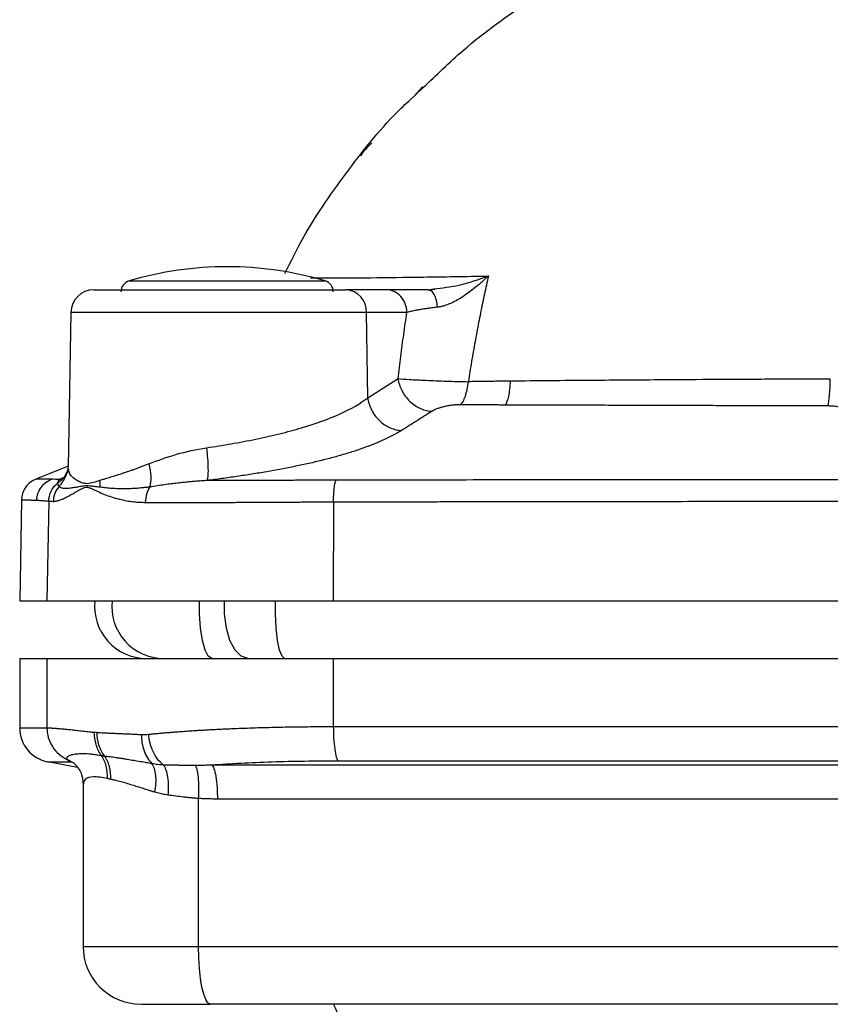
# Model space of a CAD drawing. Header units: millimetres. Extents: x 448 to 1828, y 150 to 1321.
# Tile 58 of 61: x 1615 to 1685, y 786 to 872. Entities that reach past the tile are written whole.
import ezdxf

# ---------------------------------------------------------------- set-up
doc = ezdxf.new("R2010")
doc.units = ezdxf.units.MM

msp = doc.modelspace()

# ---------------------------------------------------------------- linework, layer by layer
at = {"color": 8, "linetype": 'Continuous', "lineweight": 25}
for p, q in [((1648.441, 864.632), (1649.701, 865.807)), ((1624.174, 849.027), (1641.177, 849.027)), ((1618.624, 832.028), (1618.14, 831.787)), ((1618.14, 831.787), (1618.51, 831.955)), ((1619.301, 807.183), (1618.801, 807.493)), ((1620.175, 791.256), (1630.207, 791.256))]:
    msp.add_line(p, q, dxfattribs=at)
at = {"color": 7, "linetype": 'Continuous', "lineweight": 25}
for p, q in [((1649.632, 865.88), (1648.842, 865.006)), ((1646.496, 848.256), (1642.98, 848.256)), ((1650.125, 848.256), (1650.605, 848.33)), ((1650.252, 848.207), (1650.125, 848.256)), ((1650.713, 848.286), (1650.233, 848.232)), ((1619.112, 846.291), (1618.879, 832.893)), ((1644.877, 838.873), (1644.762, 846.291)), ((1648.278, 846.291), (1644.762, 846.291)), ((1644.877, 838.873), (1647.508, 840.543)), ((1618.88, 832.955), (1616.078, 831.823)), ((1618.854, 832.635), (1618.57, 832.023)), ((1618.897, 832.655), (1618.786, 832.361)), ((1614.828, 830.02), (1614.675, 821.256)), ((1617.192, 829.916), (1617.042, 821.256)), ((1641.917, 829.855), (1641.893, 821.256)), ((1614.675, 821.256), (1617.042, 821.256)), ((1617.042, 821.256), (1641.893, 821.256)), ((1641.893, 821.256), (1763.458, 821.256)), ((1614.675, 816.256), (1614.675, 810.228)), ((1614.675, 816.256), (1617.042, 816.256)), ((1617.042, 816.256), (1617.042, 810.232)), ((1617.042, 816.256), (1641.893, 816.256)), ((1641.893, 816.256), (1641.893, 810.343)), ((1641.893, 816.256), (1763.458, 816.256)), ((1619.7, 806.78), (1617.103, 807.285)), ((1620.175, 805.348), (1620.175, 791.256)), ((1620.175, 805.348), (1620.175, 805.348)), ((1630.207, 791.256), (1630.207, 804.095)), ((1630.207, 791.256), (1687.43, 791.256))]:
    msp.add_line(p, q, dxfattribs=at)
at = {"color": 8, "linetype": 'Continuous', "lineweight": 25, "flags": 128}
for points in [[(1644.762, 846.291), (1643.571, 846.291), (1642.078, 846.291), (1640.322, 846.291), (1638.355, 846.291), (1636.229, 846.291), (1634.005, 846.291), (1631.743, 846.291), (1629.508, 846.291), (1627.36, 846.291), (1625.361, 846.291), (1623.565, 846.291), (1622.022, 846.291), (1620.775, 846.291), (1619.859, 846.291), (1619.3, 846.291), (1619.112, 846.291)], [(1631.349, 816.256), (1631.043, 816.439), (1630.762, 816.971), (1630.528, 817.81), (1630.361, 818.887), (1630.274, 820.116), (1630.27, 821.256)], [(1634.481, 816.256), (1633.901, 816.439), (1633.369, 816.971), (1632.926, 817.81), (1632.609, 818.887), (1632.444, 820.116), (1632.436, 821.256)], [(1637.669, 816.256), (1637.441, 816.439), (1637.231, 816.971), (1637.057, 817.81), (1636.932, 818.887), (1636.867, 820.116), (1636.864, 821.256)]]:
    msp.add_lwpolyline(points, dxfattribs=at)
at = {"color": 7, "linetype": 'Continuous', "lineweight": 25, "flags": 128}
msp.add_lwpolyline([(1631.194, 786.256), (1631.002, 786.353), (1630.817, 786.637), (1630.646, 787.099), (1630.496, 787.721), (1630.373, 788.479), (1630.282, 789.343), (1630.226, 790.281), (1630.207, 791.256)], dxfattribs=at)
at = {"color": 7, "linetype": 'Continuous', "lineweight": 25}
for centre, radius, start, end in [((1632.675, 820.256), 30, 73.538, 106.462), ((1624.457, 848.068), 1, 106.462, 180), ((1640.893, 848.068), 1, 0, 73.538), ((1621.112, 846.256), 2, 90, 179), ((1642.867, 846.364), 1.896, 357.81584, 86.58915), ((1625.675, 820.756), 4.5, 173.62063, 270), ((1627.175, 820.756), 4.5, 173.62063, 270), ((1617.675, 810.229), 3, 180, 258.99999), ((1625.175, 791.256), 5, 180, 270), ((1637.646, 783.985), 4.827, 351.3251, 28.0761)]:
    msp.add_arc(centre, radius, start, end, dxfattribs=at)
for points, knots in [([(1649.701, 865.807), (1650.833, 866.904), (1653.726, 869.705), (1659.004, 873.512), (1663.326, 875.822), (1665.487, 876.977)], [0, 0, 0, 0, 0.2433361, 0.6216702, 1, 1, 1, 1]), ([(1637.676, 849.659), (1638.209, 850.734), (1639.782, 853.907), (1643.195, 858.705), (1646.279, 862.642), (1648.22, 864.429), (1648.441, 864.632)], [0, 0, 0, 0, 0.194136, 0.572796, 0.951454, 1, 1, 1, 1]), ([(1645.217, 861.001), (1644.94, 860.725), (1644.58, 860.365), (1644.306, 859.95), (1644.242, 859.854)], [0, 0, 0, 0, 0.768615, 1, 1, 1, 1]), ([(1655.35, 849.457), (1655.271, 849.381), (1655.112, 849.228), (1654.865, 849.002), (1654.609, 848.777), (1654.246, 848.471), (1653.804, 848.122), (1653.25, 847.723), (1652.709, 847.382), (1652.219, 847.127), (1651.828, 846.963), (1651.521, 846.86), (1651.225, 846.784), (1651.033, 846.757), (1650.94, 846.744)], [0, 0, 0, 0, 0.060627, 0.122482, 0.185578, 0.249925, 0.386787, 0.499736, 0.633662, 0.749863, 0.817147, 0.881133, 0.942008, 1, 1, 1, 1]), ([(1655.35, 849.457), (1655.291, 849.193), (1655.173, 848.664), (1655, 847.863), (1654.831, 847.054), (1654.665, 846.236), (1654.503, 845.41), (1654.345, 844.575), (1654.189, 843.732), (1654.038, 842.88), (1653.89, 842.02), (1653.745, 841.152), (1653.653, 840.569), (1653.606, 840.276)], [0, 0, 0, 0, 0.088027, 0.176613, 0.265764, 0.355487, 0.445787, 0.536669, 0.628139, 0.720203, 0.812864, 0.906128, 1, 1, 1, 1]), ([(1621.112, 848.256), (1621.112, 848.256), (1621.987, 848.256), (1625.203, 848.256), (1627.452, 848.256), (1632.503, 848.256), (1635.16, 848.256), (1639.877, 848.256), (1641.801, 848.256), (1642.98, 848.256)], [0, 0, 0, 0, 0.25, 0.25, 0.5, 0.5, 0.75, 0.75, 1, 1, 1, 1]), ([(1648.278, 846.291), (1648.274, 846.55), (1648.225, 846.808), (1648.043, 847.284), (1647.91, 847.501), (1647.581, 847.864), (1647.384, 848.009), (1646.957, 848.206), (1646.727, 848.256), (1646.496, 848.256)], [0, 0, 0, 0, 0.25, 0.25, 0.5, 0.5, 0.75, 0.75, 1, 1, 1, 1]), ([(1650.125, 848.256), (1650.054, 848.256), (1649.899, 848.256), (1649.652, 848.256), (1649.371, 848.256), (1649.062, 848.256), (1648.726, 848.256), (1648.371, 848.256), (1647.97, 848.256), (1647.566, 848.256), (1647.194, 848.256), (1646.902, 848.256), (1646.675, 848.256), (1646.552, 848.256), (1646.496, 848.256)], [0, 0, 0, 0, 0.045603, 0.099824, 0.162649, 0.23407, 0.314094, 0.402732, 0.500007, 0.630411, 0.745623, 0.845635, 0.930432, 1, 1, 1, 1]), ([(1647.508, 840.543), (1647.547, 840.865), (1647.625, 841.509), (1647.747, 842.472), (1647.873, 843.432), (1648.003, 844.389), (1648.138, 845.342), (1648.231, 845.975), (1648.278, 846.291)], [0, 0, 0, 0, 0.166733, 0.333417, 0.500069, 0.666705, 0.833344, 1, 1, 1, 1]), ([(1650.94, 846.744), (1650.874, 846.737), (1650.739, 846.721), (1650.536, 846.695), (1650.328, 846.668), (1650.076, 846.634), (1649.756, 846.586), (1649.377, 846.525), (1649.042, 846.464), (1648.745, 846.404), (1648.499, 846.349), (1648.348, 846.31), (1648.278, 846.291)], [0, 0, 0, 0, 0.057488, 0.11837, 0.182584, 0.25005, 0.358233, 0.499996, 0.653089, 0.750116, 0.883, 1, 1, 1, 1]), ([(1647.508, 840.543), (1647.557, 840.212), (1647.662, 839.857), (1648.007, 839.173), (1648.246, 838.845), (1648.816, 838.298), (1649.146, 838.081), (1649.815, 837.794), (1650.152, 837.723), (1650.461, 837.712)], [0, 0, 0, 0, 0.25, 0.25, 0.5, 0.5, 0.75, 0.75, 1, 1, 1, 1]), ([(1647.508, 840.543), (1647.764, 840.521), (1648.273, 840.484), (1649.164, 840.434), (1649.928, 840.397), (1650.785, 840.361), (1652.017, 840.316), (1652.985, 840.289), (1653.606, 840.276)], [-0.000009, -0.000009, -0.000009, -0.000009, 0.25, 0.375, 0.5, 0.625, 0.75, 0.999998, 0.999998, 0.999998, 0.999998]), ([(1652.947, 838.28), (1653.02, 838.347), (1653.092, 838.442), (1653.23, 838.692), (1653.296, 838.846), (1653.413, 839.2), (1653.464, 839.4), (1653.549, 839.825), (1653.582, 840.05), (1653.606, 840.276)], [0, 0, 0, 0, 0.25, 0.25, 0.5, 0.5, 0.75, 0.75, 1, 1, 1, 1]), ([(1657.247, 840.322), (1657.023, 840.321), (1656.598, 840.318), (1655.989, 840.309), (1655.434, 840.301), (1654.92, 840.295), (1654.447, 840.289), (1654.013, 840.283), (1653.737, 840.278), (1653.606, 840.276)], [0, 0, 0, 0, 0.182322, 0.346223, 0.497435, 0.638561, 0.76963, 0.890208, 1, 1, 1, 1]), ([(1657.247, 840.322), (1657.233, 840.089), (1657.212, 839.856), (1657.158, 839.415), (1657.125, 839.208), (1657.048, 838.84), (1657.005, 838.68), (1656.913, 838.42), (1656.864, 838.321), (1656.816, 838.252)], [0, 0, 0, 0, 0.25, 0.25, 0.5, 0.5, 0.75, 0.75, 1, 1, 1, 1]), ([(1685.024, 840.51), (1684.536, 840.508), (1683.498, 840.503), (1681.846, 840.495), (1680.003, 840.486), (1677.162, 840.472), (1674.164, 840.455), (1670.664, 840.434), (1667.581, 840.412), (1664.12, 840.385), (1660.691, 840.356), (1658.396, 840.334), (1657.247, 840.322)], [0, 0, 0, 0, 0.052216, 0.111286, 0.177214, 0.250004, 0.416664, 0.500002, 0.627613, 0.750012, 0.874907, 1, 1, 1, 1]), ([(1684.821, 838.169), (1684.845, 838.249), (1684.869, 838.365), (1684.914, 838.665), (1684.935, 838.849), (1684.971, 839.27), (1684.986, 839.505), (1685.01, 839.999), (1685.019, 840.256), (1685.024, 840.51)], [0, 0, 0, 0, 0.25, 0.25, 0.5, 0.5, 0.75, 0.75, 1, 1, 1, 1]), ([(1630.882, 834.54), (1631.595, 834.646), (1633.039, 834.879), (1634.818, 835.214), (1636.198, 835.511), (1637.554, 835.829), (1639.822, 836.437), (1642.627, 837.458), (1644.256, 838.392), (1644.877, 838.873)], [0, 0, 0, 0, 0.125, 0.25, 0.3125, 0.375, 0.5, 0.75, 1, 1, 1, 1]), ([(1644.877, 838.873), (1644.925, 838.543), (1645.135, 837.836), (1645.849, 836.851), (1646.832, 836.2), (1647.503, 836.056), (1647.809, 836.043)], [0, 0, 0, 0, 0.250294, 0.500696, 0.751097, 1, 1, 1, 1]), ([(1650.461, 837.712), (1650.028, 837.439), (1649.144, 836.882), (1648.26, 836.326), (1647.809, 836.043)], [0, 0, 0, 0, 0.489821, 1, 1, 1, 1]), ([(1652.947, 838.28), (1652.907, 838.28), (1652.827, 838.28), (1652.703, 838.276), (1652.577, 838.27), (1652.449, 838.26), (1652.318, 838.248), (1652.107, 838.223), (1651.814, 838.177), (1651.47, 838.102), (1651.154, 838.015), (1650.91, 837.93), (1650.723, 837.852), (1650.58, 837.783), (1650.501, 837.736), (1650.461, 837.712)], [0, 0, 0, 0, 0.040801, 0.081599, 0.122681, 0.164328, 0.206814, 0.250394, 0.372409, 0.50019, 0.622956, 0.749836, 0.832307, 0.91547, 1, 1, 1, 1]), ([(1656.816, 838.252), (1656.651, 838.252), (1656.326, 838.254), (1655.894, 838.257), (1655.409, 838.261), (1654.777, 838.267), (1653.917, 838.274), (1653.28, 838.278), (1652.947, 838.28)], [0, 0, 0, 0, 0.12627, 0.249762, 0.331942, 0.500145, 0.737952, 1, 1, 1, 1]), ([(1684.821, 838.169), (1684.392, 838.17), (1683.49, 838.172), (1682.07, 838.176), (1680.513, 838.18), (1678.821, 838.185), (1676.994, 838.19), (1675.033, 838.196), (1672.938, 838.203), (1670.624, 838.21), (1668.205, 838.218), (1665.795, 838.225), (1663.596, 838.232), (1661.606, 838.238), (1659.825, 838.244), (1658.25, 838.248), (1657.271, 838.251), (1656.816, 838.252)], [0, 0, 0, 0, 0.045509, 0.095888, 0.151131, 0.21123, 0.276177, 0.345963, 0.420579, 0.500015, 0.593679, 0.679905, 0.758709, 0.830107, 0.894113, 0.95074, 1, 1, 1, 1]), ([(1686.503, 837.361), (1686.514, 837.377), (1686.535, 837.408), (1686.555, 837.456), (1686.566, 837.503), (1686.569, 837.55), (1686.562, 837.597), (1686.536, 837.675), (1686.458, 837.781), (1686.274, 837.906), (1686.01, 838.015), (1685.726, 838.086), (1685.468, 838.128), (1685.261, 838.151), (1685.044, 838.166), (1684.895, 838.168), (1684.821, 838.169)], [0, 0, 0, 0, 0.042092, 0.083822, 0.125345, 0.166816, 0.208387, 0.250208, 0.376781, 0.499927, 0.624923, 0.74985, 0.812479, 0.874753, 0.937648, 1, 1, 1, 1]), ([(1647.809, 836.043), (1647.746, 836.003), (1647.618, 835.925), (1647.416, 835.807), (1647.204, 835.689), (1646.982, 835.571), (1646.75, 835.454), (1646.352, 835.26), (1645.754, 834.993), (1644.915, 834.661), (1644.002, 834.337), (1643.028, 834.027), (1641.988, 833.729), (1640.546, 833.355), (1638.596, 832.917), (1636.529, 832.529), (1634.813, 832.244), (1633.739, 832.079), (1632.875, 831.955), (1632.228, 831.865), (1631.579, 831.778), (1631.147, 831.723), (1630.93, 831.696)], [0, 0, 0, 0, 0.020588, 0.041261, 0.062032, 0.082918, 0.103932, 0.125089, 0.187113, 0.25005, 0.312144, 0.37508, 0.437261, 0.500077, 0.62255, 0.749927, 0.811959, 0.874957, 0.906029, 0.937212, 0.968528, 1, 1, 1, 1]), ([(1630.882, 834.54), (1630.918, 834.236), (1630.95, 833.916), (1630.996, 833.293), (1631.012, 832.992), (1631.021, 832.462), (1631.015, 832.235), (1630.984, 831.888), (1630.96, 831.767), (1630.93, 831.696)], [0, 0, 0, 0, 0.25, 0.25, 0.5, 0.5, 0.75, 0.75, 1, 1, 1, 1]), ([(1618.904, 832.648), (1618.897, 832.665), (1618.871, 832.734), (1618.883, 832.824), (1618.893, 832.892)], [0, 0, 0, 0, 0.252489, 1, 1, 1, 1]), ([(1625.892, 833.142), (1625.79, 833.101), (1625.586, 833.019), (1625.285, 832.903), (1624.988, 832.792), (1624.697, 832.686), (1624.41, 832.585), (1624.127, 832.487), (1623.85, 832.394), (1623.497, 832.277), (1623.055, 832.135), (1622.567, 831.983), (1622.15, 831.854), (1621.843, 831.76), (1621.679, 831.709), (1621.614, 831.689)], [0, 0, 0, 0, 0.063195, 0.1260665, 0.188681, 0.2511032, 0.3133961, 0.3756197, 0.4378144, 0.500008, 0.6182703, 0.7500339, 0.8608774, 0.9441965, 1, 1, 1, 1]), ([(1616.095, 831.83), (1615.922, 831.743), (1615.568, 831.566), (1615.157, 831.12), (1614.887, 830.578), (1614.847, 830.184), (1614.828, 829.991)], [0, 0, 0, 0, 0.245112, 0.499906, 0.754753, 1, 1, 1, 1]), ([(1617.441, 831.805), (1617.39, 831.806), (1617.296, 831.808), (1617.174, 831.811), (1617.073, 831.813), (1616.991, 831.814), (1616.928, 831.815), (1616.88, 831.816), (1616.777, 831.817), (1616.611, 831.82), (1616.417, 831.821), (1616.261, 831.821), (1616.153, 831.821), (1616.086, 831.822), (1616.081, 831.823), (1616.078, 831.823)], [0, 0, 0, 0, 0.055095, 0.103728, 0.145901, 0.181615, 0.21087, 0.233666, 0.250003, 0.362642, 0.499996, 0.625007, 0.750014, 0.875132, 1, 1, 1, 1]), ([(1616.159, 829.992), (1616.17, 830.363), (1616.295, 830.767), (1616.758, 831.422), (1617.096, 831.673), (1617.441, 831.805)], [0, 0, 0, 0, 0.5, 0.5, 1, 1, 1, 1]), ([(1617.995, 831.484), (1617.997, 831.509), (1618.002, 831.558), (1618.023, 831.626), (1618.052, 831.688), (1618.089, 831.744), (1618.122, 831.776), (1618.138, 831.792)], [0, 0, 0, 0, 0.219375, 0.429036, 0.629009, 0.819322, 1, 1, 1, 1]), ([(1630.931, 831.694), (1630.794, 831.686), (1630.517, 831.668), (1630.098, 831.638), (1629.67, 831.602), (1629.234, 831.562), (1628.789, 831.517), (1628.318, 831.466), (1627.803, 831.404), (1627.232, 831.329), (1626.608, 831.24), (1626.186, 831.173), (1625.965, 831.137)], [0, 0, 0, 0, 0.076715, 0.156055, 0.238037, 0.322679, 0.41, 0.500016, 0.604494, 0.722545, 0.854326, 1, 1, 1, 1]), ([(1642.13, 831.735), (1641.955, 831.734), (1641.592, 831.732), (1641.032, 831.728), (1640.438, 831.725), (1639.813, 831.722), (1638.898, 831.717), (1637.714, 831.711), (1636.473, 831.706), (1635.072, 831.702), (1633.821, 831.699), (1632.581, 831.696), (1631.713, 831.695), (1631.181, 831.694), (1630.931, 831.694)], [0, 0, 0, 0, 0.04403, 0.091052, 0.141062, 0.194052, 0.25002, 0.375123, 0.500006, 0.576398, 0.749995, 0.842749, 0.926078, 1, 1, 1, 1]), ([(1641.917, 829.855), (1641.916, 830.051), (1641.923, 830.463), (1641.967, 831.049), (1642.041, 831.502), (1642.1, 831.678), (1642.13, 831.735)], [0, 0, 0, 0, 0.249846, 0.499941, 0.750036, 1, 1, 1, 1]), ([(1692.497, 831.765), (1691.945, 831.765), (1689.986, 831.765), (1685.769, 831.763), (1679.789, 831.76), (1673.325, 831.757), (1666.734, 831.754), (1660.648, 831.752), (1654.784, 831.746), (1650.903, 831.739), (1647.98, 831.739), (1646.359, 831.741), (1644.884, 831.741), (1644.103, 831.74), (1643.533, 831.739), (1643.059, 831.737), (1642.59, 831.735), (1642.28, 831.735), (1642.13, 831.735)], [0, 0, 0, 0, 0.032712, 0.116072, 0.250003, 0.38744, 0.499999, 0.641959, 0.749997, 0.849996, 0.874019, 0.924997, 0.947065, 0.962499, 0.971869, 0.98125, 0.990997, 1, 1, 1, 1]), ([(1617.192, 829.916), (1617.197, 830.2), (1617.266, 830.503), (1617.543, 831.057), (1617.751, 831.304), (1617.993, 831.486)], [0, 0, 0, 0, 0.5, 0.5, 1, 1, 1, 1]), ([(1618.088, 831.188), (1617.929, 831.006), (1617.802, 830.793), (1617.634, 830.345), (1617.593, 830.112), (1617.588, 829.891)], [0, 0, 0, 0, 0.5, 0.5, 1, 1, 1, 1]), ([(1617.588, 829.891), (1617.62, 829.891), (1617.682, 829.892), (1617.783, 829.903), (1617.889, 829.922), (1618.001, 829.95), (1618.128, 829.99), (1618.273, 830.045), (1618.493, 830.141), (1618.736, 830.265), (1618.99, 830.397), (1619.18, 830.498), (1619.38, 830.612), (1619.601, 830.746), (1619.833, 830.879), (1620.03, 830.98), (1620.181, 831.047), (1620.344, 831.106), (1620.551, 831.134), (1620.81, 831.054), (1621.07, 830.933), (1621.338, 830.805), (1621.704, 830.632), (1622.183, 830.43), (1622.804, 830.221), (1623.449, 830.043), (1624.054, 829.922), (1624.593, 829.852), (1625.078, 829.811), (1625.411, 829.804), (1625.577, 829.8)], [0, 0, 0, 0, 0.025309, 0.050452, 0.075439, 0.10028, 0.124985, 0.156043, 0.187491, 0.249979, 0.284205, 0.312438, 0.339782, 0.374985, 0.409646, 0.437267, 0.454885, 0.46865, 0.500081, 0.531371, 0.562635, 0.593861, 0.625092, 0.687572, 0.750047, 0.815504, 0.875011, 0.916924, 0.958573, 1, 1, 1, 1]), ([(1618.088, 831.188), (1618.075, 831.208), (1618.051, 831.246), (1618.025, 831.301), (1618.007, 831.353), (1617.996, 831.4), (1617.991, 831.445), (1617.993, 831.473), (1617.993, 831.486)], [0, 0, 0, 0, 0.18671, 0.365339, 0.535943, 0.698566, 0.853243, 1, 1, 1, 1]), ([(1621.613, 831.127), (1621.542, 831.133), (1621.397, 831.144), (1621.183, 831.168), (1620.962, 831.195), (1620.736, 831.225), (1620.506, 831.241), (1620.296, 831.227), (1620.101, 831.2), (1619.914, 831.167), (1619.674, 831.124), (1619.447, 831.085), (1619.155, 831.041), (1618.836, 831.002), (1618.557, 831), (1618.279, 831.034), (1618.168, 831.123), (1618.088, 831.188)], [0, 0, 0, 0, 0.035707, 0.073634, 0.113828, 0.156472, 0.20189, 0.250006, 0.285651, 0.327507, 0.375575, 0.454966, 0.500131, 0.616652, 0.75005, 0.819939, 1, 1, 1, 1]), ([(1625.965, 831.137), (1625.846, 831.122), (1625.591, 831.089), (1625.185, 831.047), (1624.704, 831.006), (1624.171, 830.979), (1623.622, 830.97), (1623.083, 830.983), (1622.556, 831.018), (1622.057, 831.068), (1621.752, 831.109), (1621.613, 831.127)], [0, 0, 0, 0, 0.072346, 0.155652, 0.250179, 0.374211, 0.499737, 0.616983, 0.750375, 0.885655, 1, 1, 1, 1]), ([(1625.965, 831.137), (1625.859, 830.978), (1625.653, 830.549), (1625.581, 830.061), (1625.577, 829.8)], [0.1053364, 0.1053364, 0.1053364, 0.1053364, 0.4897212, 1.0000006, 1.0000006, 1.0000006, 1.0000006]), ([(1614.828, 830.004), (1614.829, 830.005), (1614.831, 830.006), (1614.847, 830.008), (1614.871, 830.01), (1614.904, 830.012), (1614.945, 830.013), (1614.992, 830.014), (1615.046, 830.014), (1615.105, 830.015), (1615.168, 830.015), (1615.236, 830.015), (1615.307, 830.014), (1615.381, 830.014), (1615.458, 830.013), (1615.536, 830.012), (1615.615, 830.01), (1615.694, 830.008), (1615.774, 830.006), (1615.853, 830.004), (1615.932, 830.001), (1616.009, 829.999), (1616.084, 829.995), (1616.135, 829.993), (1616.159, 829.992)], [0, 0, 0, 0, 0.062955, 0.124243, 0.183865, 0.241819, 0.298107, 0.352729, 0.405683, 0.456971, 0.506592, 0.554547, 0.600835, 0.645456, 0.68841, 0.729698, 0.769319, 0.807274, 0.843561, 0.878182, 0.911137, 0.942424, 0.972046, 1, 1, 1, 1]), ([(1616.159, 829.992), (1616.209, 829.989), (1616.309, 829.984), (1616.47, 829.974), (1616.638, 829.962), (1616.814, 829.949), (1616.998, 829.934), (1617.127, 829.922), (1617.192, 829.916)], [0, 0, 0, 0, 0.166647, 0.333301, 0.499964, 0.666634, 0.833313, 1, 1, 1, 1]), ([(1641.917, 829.855), (1642.563, 829.855), (1643.855, 829.856), (1645.796, 829.858), (1647.737, 829.86), (1649.681, 829.862), (1651.626, 829.864), (1653.573, 829.866), (1657.144, 829.871), (1662.346, 829.879), (1668.471, 829.887), (1673.801, 829.894), (1678.243, 829.899), (1682.426, 829.903), (1686.35, 829.905), (1690.013, 829.907), (1693.414, 829.907), (1695.595, 829.906), (1696.641, 829.906)], [0, 0, 0, 0, 0.035709, 0.071419, 0.107132, 0.142846, 0.178563, 0.214281, 0.250001, 0.375012, 0.499999, 0.585756, 0.666737, 0.742941, 0.81437, 0.881023, 0.942899, 1, 1, 1, 1]), ([(1625.577, 829.8), (1625.701, 829.8), (1625.948, 829.799), (1626.328, 829.799), (1626.714, 829.798), (1627.106, 829.797), (1627.506, 829.797), (1627.911, 829.796), (1628.323, 829.796), (1628.741, 829.796), (1629.165, 829.797), (1629.596, 829.797), (1630.032, 829.797), (1630.474, 829.798), (1630.921, 829.799), (1631.375, 829.8), (1631.833, 829.801), (1632.297, 829.802), (1632.766, 829.803), (1633.239, 829.805), (1633.718, 829.807), (1634.202, 829.809), (1634.69, 829.811), (1635.182, 829.813), (1635.679, 829.815), (1636.18, 829.818), (1636.684, 829.82), (1637.193, 829.823), (1637.705, 829.826), (1638.221, 829.829), (1638.74, 829.832), (1639.263, 829.836), (1639.788, 829.839), (1640.316, 829.843), (1640.847, 829.847), (1641.381, 829.851), (1641.738, 829.854), (1641.917, 829.855)], [0, 0, 0, 0, 0.028037, 0.056106, 0.084206, 0.112338, 0.140501, 0.168696, 0.196922, 0.225179, 0.253468, 0.281788, 0.310139, 0.338522, 0.366937, 0.395382, 0.42386, 0.452368, 0.480908, 0.50948, 0.538083, 0.566717, 0.595382, 0.62408, 0.652808, 0.681568, 0.710359, 0.739182, 0.768036, 0.796922, 0.825839, 0.854787, 0.883767, 0.912778, 0.941821, 0.970895, 1, 1, 1, 1]), ([(1617.042, 810.232), (1617.069, 810.231), (1617.121, 810.231), (1617.213, 810.229), (1617.315, 810.225), (1617.427, 810.219), (1617.55, 810.212), (1617.682, 810.203), (1617.825, 810.192), (1617.978, 810.18), (1618.142, 810.167), (1618.315, 810.151), (1618.499, 810.134), (1618.693, 810.116), (1618.896, 810.095), (1619.11, 810.074), (1619.334, 810.05), (1619.568, 810.025), (1619.812, 809.999), (1620.065, 809.97), (1620.328, 809.94), (1620.601, 809.909), (1620.883, 809.876), (1621.079, 809.852), (1621.177, 809.841)], [0, 0, 0, 0, 0.044986, 0.090013, 0.135084, 0.180197, 0.225353, 0.270554, 0.315798, 0.361087, 0.40642, 0.451799, 0.497223, 0.542693, 0.58821, 0.633773, 0.679383, 0.72504, 0.770745, 0.816499, 0.8623, 0.908151, 0.954051, 1, 1, 1, 1]), ([(1617.042, 810.232), (1617.042, 809.959), (1617.08, 809.675), (1617.24, 809.119), (1617.362, 808.847), (1617.681, 808.35), (1617.877, 808.127), (1618.315, 807.754), (1618.555, 807.604), (1618.801, 807.493)], [0, 0, 0, 0, 0.25, 0.25, 0.5, 0.5, 0.75, 0.75, 1, 1, 1, 1]), ([(1625.88, 809.674), (1626.011, 809.687), (1626.273, 809.713), (1626.673, 809.75), (1627.079, 809.787), (1627.491, 809.822), (1627.908, 809.856), (1628.33, 809.888), (1628.757, 809.92), (1629.189, 809.95), (1629.625, 809.98), (1630.066, 810.008), (1630.512, 810.035), (1630.961, 810.061), (1631.414, 810.085), (1631.871, 810.109), (1632.332, 810.131), (1632.796, 810.153), (1633.41, 810.179), (1634.178, 810.209), (1635.108, 810.24), (1636.05, 810.268), (1637.003, 810.291), (1637.966, 810.31), (1638.937, 810.324), (1639.916, 810.335), (1640.901, 810.341), (1641.563, 810.342), (1641.893, 810.343)], [0, 0, 0, 0, 0.029966, 0.059861, 0.089687, 0.119444, 0.149131, 0.178748, 0.208296, 0.237775, 0.267185, 0.296526, 0.325798, 0.355001, 0.384136, 0.413203, 0.442201, 0.47113, 0.499992, 0.555882, 0.611685, 0.667405, 0.723041, 0.778594, 0.834066, 0.889456, 0.944768, 1, 1, 1, 1]), ([(1641.893, 810.343), (1641.893, 810.016), (1641.902, 809.669), (1641.941, 808.993), (1641.972, 808.665), (1642.05, 808.103), (1642.098, 807.868), (1642.201, 807.529), (1642.255, 807.424), (1642.307, 807.375)], [0, 0, 0, 0, 0.25, 0.25, 0.5, 0.5, 0.75, 0.75, 1, 1, 1, 1]), ([(1621.764, 807.835), (1621.561, 808.111), (1621.402, 808.44), (1621.204, 809.134), (1621.165, 809.497), (1621.177, 809.841)], [0, 0, 0, 0, 0.5, 0.5, 1, 1, 1, 1]), ([(1621.372, 809.825), (1621.367, 809.468), (1621.418, 809.095), (1621.638, 808.394), (1621.807, 808.068), (1622.014, 807.797)], [0, 0, 0, 0, 0.5, 0.5, 1, 1, 1, 1]), ([(1621.372, 809.825), (1621.468, 809.821), (1621.663, 809.813), (1621.971, 809.8), (1622.3, 809.785), (1622.65, 809.77), (1623.022, 809.754), (1623.417, 809.736), (1623.836, 809.718), (1624.28, 809.698), (1624.748, 809.677), (1625.076, 809.663), (1625.242, 809.656)], [0, 0, 0, 0, 0.085182, 0.173657, 0.265424, 0.360484, 0.458838, 0.560484, 0.665423, 0.773656, 0.885181, 1, 1, 1, 1]), ([(1625.242, 809.656), (1625.236, 809.419), (1625.251, 809.174), (1625.326, 808.692), (1625.386, 808.454), (1625.547, 808.01), (1625.649, 807.803), (1625.882, 807.438), (1626.014, 807.28), (1626.154, 807.15)], [0, 0, 0, 0, 0.25, 0.25, 0.5, 0.5, 0.75, 0.75, 1, 1, 1, 1]), ([(1627.139, 807.034), (1626.965, 807.161), (1626.797, 807.324), (1626.495, 807.709), (1626.36, 807.931), (1626.138, 808.409), (1626.052, 808.664), (1625.93, 809.175), (1625.894, 809.43), (1625.88, 809.674)], [0, 0, 0, 0, 0.25, 0.25, 0.5, 0.5, 0.75, 0.75, 1, 1, 1, 1]), ([(1618.801, 807.493), (1618.793, 807.505), (1618.779, 807.53), (1618.769, 807.567), (1618.767, 807.604), (1618.776, 807.641), (1618.794, 807.678), (1618.822, 807.714), (1618.891, 807.779), (1619.048, 807.865), (1619.371, 807.953), (1619.803, 808.004), (1620.254, 808.006), (1620.661, 807.981), (1620.995, 807.947), (1621.361, 807.9), (1621.629, 807.857), (1621.764, 807.835)], [0, 0, 0, 0, 0.035418, 0.070942, 0.106566, 0.142287, 0.178098, 0.213995, 0.249973, 0.377252, 0.49996, 0.627592, 0.749958, 0.810135, 0.871868, 0.935158, 1, 1, 1, 1]), ([(1621.764, 807.835), (1621.805, 807.828), (1621.866, 807.817), (1621.94, 807.807), (1621.977, 807.802), (1621.995, 807.8), (1622.005, 807.798), (1622.01, 807.798), (1622.013, 807.797), (1622.014, 807.797)], [0, 0, 0, 0, 0.4999489, 0.7499744, 0.874989, 0.9374954, 0.9687482, 0.9843745, 1, 1, 1, 1]), ([(1622.286, 805.829), (1622.309, 806.188), (1622.276, 806.559), (1622.096, 807.251), (1621.949, 807.57), (1621.764, 807.835)], [0, 0, 0, 0, 0.5, 0.5, 1, 1, 1, 1]), ([(1622.014, 807.797), (1622.092, 807.788), (1622.251, 807.77), (1622.5, 807.738), (1622.759, 807.703), (1623.03, 807.663), (1623.312, 807.62), (1623.606, 807.574), (1623.978, 807.514), (1624.436, 807.437), (1624.988, 807.344), (1625.446, 807.267), (1625.797, 807.208), (1625.994, 807.176), (1626.114, 807.156), (1626.154, 807.15)], [0, 0, 0, 0, 0.068528, 0.138029, 0.208498, 0.279934, 0.352331, 0.425683, 0.499984, 0.624295, 0.750009, 0.875019, 0.925017, 0.97499, 1, 1, 1, 1]), ([(1622.014, 807.797), (1622.2, 807.531), (1622.348, 807.208), (1622.533, 806.508), (1622.568, 806.132), (1622.547, 805.769)], [0, 0, 0, 0, 0.5, 0.5, 1, 1, 1, 1]), ([(1619.102, 807.286), (1619.078, 807.295), (1619.03, 807.312), (1618.968, 807.344), (1618.913, 807.378), (1618.867, 807.415), (1618.828, 807.454), (1618.81, 807.48), (1618.801, 807.493)], [0, 0, 0, 0, 0.161255, 0.324664, 0.49023, 0.657964, 0.827881, 1, 1, 1, 1]), ([(1619.313, 807.208), (1619.474, 807.078), (1619.706, 806.891), (1620.102, 806.128), (1620.149, 805.623), (1620.175, 805.334)], [0, 0, 0, 0, 0.493827, 0.710691, 1, 1, 1, 1]), ([(1626.154, 807.15), (1626.234, 807.135), (1626.395, 807.107), (1626.641, 807.075), (1626.888, 807.049), (1627.055, 807.039), (1627.139, 807.034)], [0, 0, 0, 0, 0.252483, 0.503311, 0.752486, 1, 1, 1, 1]), ([(1626.416, 804.643), (1626.46, 804.885), (1626.49, 805.134), (1626.515, 805.623), (1626.509, 805.863), (1626.462, 806.309), (1626.42, 806.514), (1626.307, 806.873), (1626.235, 807.026), (1626.154, 807.15)], [0, 0, 0, 0, 0.25, 0.25, 0.5, 0.5, 0.75, 0.75, 1, 1, 1, 1]), ([(1627.139, 807.034), (1627.254, 807.031), (1627.482, 807.025), (1627.829, 807.018), (1628.177, 807.011), (1628.525, 807.005), (1628.874, 807), (1629.223, 806.996), (1629.571, 806.994), (1629.805, 806.994), (1629.921, 806.994)], [0, 0, 0, 0, 0.129611, 0.25792, 0.384918, 0.510597, 0.634951, 0.757974, 0.879658, 1, 1, 1, 1]), ([(1627.139, 807.034), (1627.221, 806.914), (1627.297, 806.76), (1627.425, 806.39), (1627.477, 806.173), (1627.55, 805.699), (1627.57, 805.441), (1627.578, 804.917), (1627.567, 804.65), (1627.542, 804.393)], [0, 0, 0, 0, 0.25, 0.25, 0.5, 0.5, 0.75, 0.75, 1, 1, 1, 1]), ([(1629.921, 806.994), (1630.075, 806.995), (1630.386, 806.996), (1630.859, 807.005), (1631.178, 807.014), (1631.339, 807.018)], [0, 0, 0, 0, 0.3270421, 0.6603664, 1, 1, 1, 1]), ([(1630.207, 804.095), (1630.224, 804.406), (1630.232, 804.733), (1630.224, 805.367), (1630.208, 805.673), (1630.154, 806.21), (1630.116, 806.44), (1630.026, 806.794), (1629.974, 806.918), (1629.921, 806.994)], [0, 0, 0, 0, 0.25, 0.25, 0.5, 0.5, 0.75, 0.75, 1, 1, 1, 1]), ([(1631.339, 807.018), (1632.974, 807.136), (1634.733, 807.225), (1638.419, 807.345), (1640.347, 807.375), (1642.307, 807.375)], [0, 0, 0, 0, 0.5, 0.5, 1, 1, 1, 1]), ([(1631.339, 807.018), (1631.948, 807.018), (1633.168, 807.018), (1635.004, 807.018), (1636.847, 807.017), (1638.697, 807.017), (1640.555, 807.017), (1642.421, 807.016), (1644.294, 807.016), (1646.175, 807.016), (1648.063, 807.015), (1649.958, 807.015), (1651.861, 807.015), (1653.771, 807.014), (1655.688, 807.014), (1657.613, 807.014), (1659.545, 807.014), (1661.484, 807.013), (1663.43, 807.013), (1665.383, 807.013), (1667.344, 807.013), (1669.311, 807.013), (1671.286, 807.012), (1673.267, 807.012), (1675.255, 807.012), (1677.25, 807.012), (1679.252, 807.012), (1681.26, 807.012), (1683.275, 807.011), (1685.297, 807.011), (1686.648, 807.011), (1687.324, 807.011)], [0, 0, 0, 0, 0.0329914, 0.0660889, 0.0992925, 0.1326023, 0.1660183, 0.1995406, 0.2331692, 0.2669042, 0.3007457, 0.3346936, 0.368748, 0.402909, 0.4371766, 0.4715509, 0.506032, 0.5406198, 0.5753144, 0.6101159, 0.6450243, 0.6800397, 0.7151621, 0.7503915, 0.7857281, 0.8211719, 0.8567228, 0.8923811, 0.9281467, 0.9640196, 1, 1, 1, 1]), ([(1631.339, 807.018), (1631.402, 806.97), (1631.466, 806.865), (1631.588, 806.526), (1631.646, 806.291), (1631.739, 805.729), (1631.775, 805.401), (1631.822, 804.725), (1631.833, 804.378), (1631.832, 804.051)], [0, 0, 0, 0, 0.25, 0.25, 0.5, 0.5, 0.75, 0.75, 1, 1, 1, 1]), ([(1622.547, 805.769), (1622.503, 805.779), (1622.414, 805.797), (1622.329, 805.818), (1622.286, 805.829)], [0, 0, 0, 0, 0.498852, 1, 1, 1, 1]), ([(1626.416, 804.643), (1626.313, 804.674), (1626.121, 804.733), (1625.86, 804.813), (1625.643, 804.881), (1625.47, 804.935), (1625.182, 805.026), (1624.795, 805.147), (1624.283, 805.307), (1623.799, 805.452), (1623.334, 805.582), (1622.918, 805.69), (1622.668, 805.743), (1622.547, 805.769)], [0, 0, 0, 0, 0.06905, 0.128577, 0.17858, 0.21906, 0.250016, 0.382833, 0.500128, 0.636169, 0.764772, 0.886018, 1, 1, 1, 1]), ([(1627.542, 804.393), (1627.464, 804.405), (1627.309, 804.429), (1627.081, 804.473), (1626.855, 804.523), (1626.633, 804.579), (1626.488, 804.622), (1626.416, 804.643)], [0, 0, 0, 0, 0.200136, 0.400079, 0.599954, 0.799886, 1, 1, 1, 1]), ([(1630.207, 804.095), (1630.099, 804.103), (1629.878, 804.119), (1629.543, 804.149), (1629.198, 804.183), (1628.758, 804.232), (1628.2, 804.3), (1627.771, 804.361), (1627.542, 804.393)], [0, 0, 0, 0, 0.117835, 0.240435, 0.367814, 0.499985, 0.732441, 1, 1, 1, 1]), ([(1631.832, 804.051), (1631.697, 804.052), (1631.426, 804.052), (1631.019, 804.061), (1630.613, 804.074), (1630.343, 804.088), (1630.207, 804.095)], [0, 0, 0, 0, 0.24998, 0.499941, 0.749932, 1, 1, 1, 1]), ([(1687.43, 804.044), (1686.798, 804.044), (1685.537, 804.044), (1683.649, 804.045), (1681.768, 804.045), (1679.892, 804.045), (1678.024, 804.045), (1676.162, 804.045), (1674.306, 804.045), (1672.457, 804.046), (1670.615, 804.046), (1668.779, 804.046), (1666.95, 804.046), (1665.128, 804.046), (1663.312, 804.046), (1661.504, 804.047), (1659.702, 804.047), (1657.907, 804.047), (1656.12, 804.047), (1654.339, 804.048), (1652.565, 804.048), (1650.798, 804.048), (1649.038, 804.048), (1647.285, 804.049), (1645.54, 804.049), (1643.801, 804.049), (1642.07, 804.049), (1640.346, 804.05), (1638.629, 804.05), (1636.919, 804.05), (1635.217, 804.051), (1633.522, 804.051), (1632.395, 804.051), (1631.832, 804.051)], [0, 0, 0, 0, 0.033836, 0.067567, 0.101192, 0.134713, 0.168128, 0.201438, 0.234643, 0.267743, 0.300737, 0.333626, 0.36641, 0.399089, 0.431663, 0.464131, 0.496494, 0.528753, 0.560905, 0.592953, 0.624896, 0.656733, 0.688465, 0.720092, 0.751613, 0.78303, 0.814341, 0.845547, 0.876648, 0.907644, 0.938535, 0.96932, 1, 1, 1, 1]), ([(1625.26, 786.256), (1625.241, 786.256), (1625.184, 786.256), (1625.822, 786.256), (1627.12, 786.256), (1628.989, 786.256), (1630.471, 786.256), (1631.194, 786.256)], [0, 0, 0, 0, 0.101551, 0.320745, 0.550776, 0.780806, 1, 1, 1, 1])]:
    msp.add_open_spline(points, degree=3, knots=knots, dxfattribs=at)
at = {"color": 8, "linetype": 'Continuous', "lineweight": 25}
for points, knots in [([(1639.921, 849.283), (1639.947, 849.283), (1640.3, 849.279), (1641.159, 849.281), (1642.422, 849.285), (1643.701, 849.293), (1645.967, 849.312), (1648.886, 849.347), (1652.415, 849.401), (1654.363, 849.438), (1655.35, 849.457)], [0, 0, 0, 0, 0.01085, 0.14883, 0.243436, 0.340136, 0.438933, 0.710918, 0.853493, 1, 1, 1, 1]), ([(1650.605, 848.33), (1651.345, 848.42), (1652.989, 848.62), (1654.512, 849.16), (1655.35, 849.457)], [0, 0, 0, 0, 0.449987, 1, 1, 1, 1]), ([(1650.94, 846.744), (1650.91, 846.948), (1650.848, 847.367), (1650.65, 847.857), (1650.441, 848.156), (1650.299, 848.195), (1650.252, 848.207)], [0, 0, 0, 0, 0.275076, 0.565951, 0.856825, 1, 1, 1, 1]), ([(1618.088, 831.188), (1618.208, 831.322), (1618.452, 831.594), (1618.697, 832.079), (1618.832, 832.433), (1618.85, 832.624), (1618.851, 832.635)], [0, 0, 0, 0, 0.322863, 0.651529, 0.980194, 1, 1, 1, 1]), ([(1621.614, 831.689), (1621.439, 831.634), (1621.048, 831.513), (1620.56, 831.393), (1620.124, 831.469), (1619.757, 831.64), (1619.339, 831.884), (1619.01, 832.204), (1618.935, 832.516), (1618.904, 832.648)], [0, 0, 0, 0, 0.109817, 0.245215, 0.346928, 0.46083, 0.592649, 0.829062, 1, 1, 1, 1]), ([(1618.562, 832.033), (1618.54, 831.999), (1618.397, 831.777), (1618.179, 831.619), (1617.993, 831.486)], [0, 0, 0, 0, 0.1519187, 1, 1, 1, 1]), ([(1622.286, 805.829), (1621.852, 805.909), (1620.984, 806.069), (1620.287, 805.806), (1620.232, 805.493), (1620.206, 805.348)], [0, 0, 0, 0, 0.349166, 0.698459, 1, 1, 1, 1])]:
    msp.add_open_spline(points, degree=3, knots=knots, dxfattribs=at)
at = {"color": 7, "linetype": 'Continuous', "lineweight": 25}
for points in [[(1625.892, 833.142), (1627.421, 833.764), (1629.1, 834.273), (1630.882, 834.54)], [(1625.892, 833.142), (1626.076, 832.396), (1626.102, 831.66), (1625.965, 831.137)], [(1618.138, 831.792), (1617.878, 831.799), (1617.65, 831.801), (1617.441, 831.805)], [(1621.614, 831.689), (1621.628, 831.5), (1621.627, 831.312), (1621.612, 831.127)], [(1617.192, 829.916), (1617.296, 829.908), (1617.428, 829.899), (1617.588, 829.891)], [(1614.675, 810.229), (1614.675, 810.23), (1615.467, 810.231), (1617.042, 810.232)], [(1641.893, 810.343), (1661.971, 810.342), (1682.318, 810.341), (1702.666, 810.339)], [(1621.372, 809.825), (1621.306, 809.828), (1621.242, 809.833), (1621.177, 809.841)], [(1625.242, 809.656), (1625.451, 809.647), (1625.664, 809.653), (1625.88, 809.674)], [(1617.103, 807.285), (1617.103, 807.285), (1617.771, 807.285), (1619.102, 807.286)], [(1642.307, 807.375), (1658.928, 807.374), (1675.743, 807.373), (1692.584, 807.373)], [(1687.637, 786.256), (1668.671, 786.256), (1649.803, 786.256), (1631.194, 786.256)]]:
    msp.add_open_spline(points, degree=3, dxfattribs=at)

doc.saveas('drawing.dxf')
